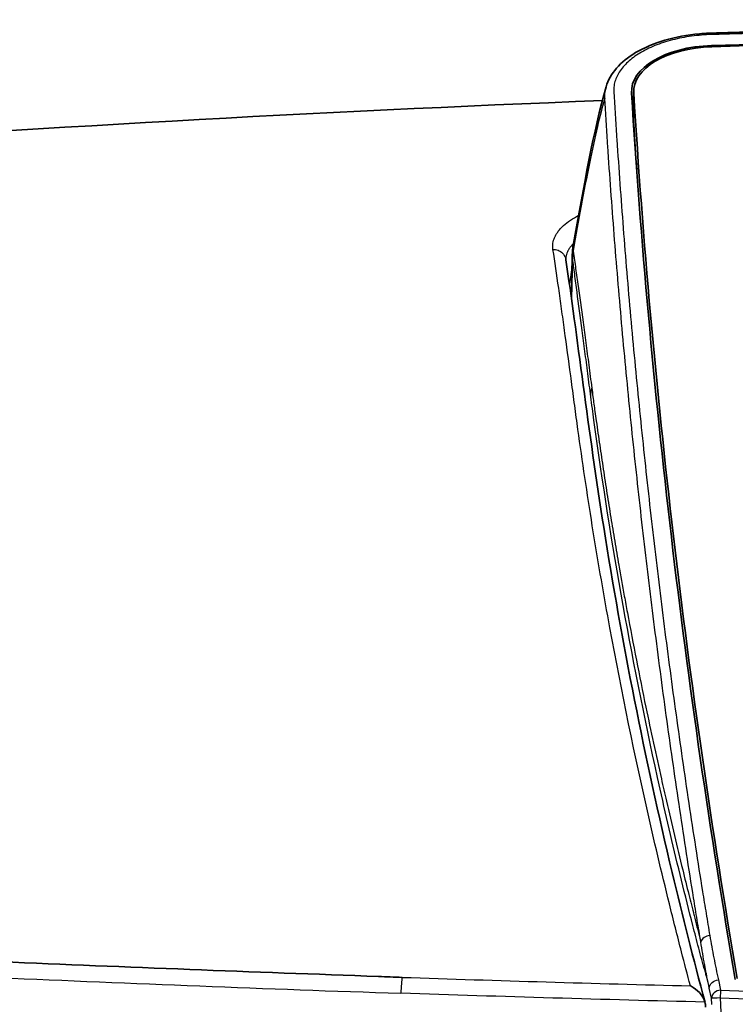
# Model space of a CAD drawing. Header units: millimetres. Extents: x 437 to 2596, y 423 to 1674.
# Tile 46 of 97: x 1131 to 1170, y 1605 to 1658. Entities that reach past the tile are written whole.
import ezdxf

# ---------------------------------------------------------------- set-up
doc = ezdxf.new("R2010")
doc.units = ezdxf.units.MM
doc.header["$LTSCALE"] = 5
doc.layers.add('0_CWD_4', color=7, linetype='Continuous', lineweight=25)
doc.layers.add('0_CWD_Line_035', color=7, linetype='Continuous', lineweight=35)

msp = doc.modelspace()

# ---------------------------------------------------------------- linework, layer by layer
at = {"layer": '0_CWD_4'}
for p, q in [((1168.572, 1656.841), (1168.572, 1656.905)), ((1164.324, 1652.633), (1164.324, 1654.31)), ((1160.983, 1645.346), (1160.936, 1643.089)), ((1160.963, 1644.931), (1160.823, 1643.884)), ((1168.276, 1606.156), (1168.448, 1605.498)), ((1168.944, 1605.942), (1169.066, 1605.387)), ((1168.569, 1604.943), (1168.448, 1605.498)), ((1168.587, 1604.601), (1168.569, 1604.943)), ((1169.041, 1604.968), (1169.3, 1599.884))]:
    msp.add_line(p, q, dxfattribs=at)
for centre, major_axis, ratio, start_param, end_param in [((1171.157, 1606.678), (-2.898, -0.778), 0.89154, 5.950756, 6.04457), ((1171.238, 1606.303), (-2.886, -0.755), 0.883218, 5.992855, 6.050644), ((1346.131, 1943.372), (841.74, 61.037), 0.396475, 4.423749, 4.450566), ((1169.066, 1604.968), (-0.488, -0.107), 0.832709, 4.531104, 6.084484), ((1169.066, 1604.968), (-0.016, -0.5), 0.048918, 3.718326, 4.713895), ((1208.806, 2031.173), (798.925, -5.848), 0.533844, 4.666535, 4.7261), ((1169.066, 1604.968), (-0.499, -0.025), 0.002484, 4.761287, 6.173659), ((1211.147, 2030.827), (799.494, -4.098), 0.533582, 4.662434, 4.721992)]:
    msp.add_ellipse(centre, major_axis=major_axis, ratio=ratio, start_param=start_param, end_param=end_param, dxfattribs=at)
for points, knots in [([(1216.638, 1658.234), (1213.947, 1658.232), (1208.283, 1658.217), (1199.646, 1658.146), (1190.725, 1658.024), (1181.807, 1657.853), (1175.12, 1657.689), (1171.036, 1657.575), (1169.736, 1657.537), (1169.086, 1657.518), (1168.761, 1657.508), (1168.576, 1657.503), (1168.484, 1657.5), (1168.438, 1657.498)], [0, 0, 0, 0, 0.1673668, 0.3523964, 0.537426, 0.7224556, 0.9074852, 0.9537426, 0.9768713, 0.9884356, 0.9942178, 0.9971089, 0.9999675, 0.9999675, 0.9999675, 0.9999675]), ([(1168.438, 1657.498), (1168.068, 1657.483), (1167.704, 1657.449), (1167.346, 1657.394), (1167.167, 1657.367), (1166.989, 1657.335), (1166.816, 1657.299), (1166.642, 1657.263), (1166.473, 1657.222), (1166.308, 1657.176), (1165.978, 1657.085), (1165.664, 1656.977), (1165.372, 1656.853), (1165.081, 1656.728), (1164.811, 1656.588), (1164.57, 1656.435), (1164.45, 1656.358), (1164.337, 1656.279), (1164.231, 1656.196), (1164.125, 1656.113), (1164.025, 1656.026), (1163.935, 1655.938), (1163.754, 1655.761), (1163.608, 1655.577), (1163.496, 1655.385), (1163.385, 1655.192), (1163.307, 1654.992), (1163.268, 1654.791), (1163.249, 1654.691), (1163.239, 1654.591), (1163.239, 1654.491), (1163.238, 1654.466), (1163.239, 1654.441), (1163.24, 1654.415), (1163.24, 1654.403), (1163.241, 1654.39), (1163.242, 1654.378), (1163.242, 1654.365), (1163.243, 1654.353), (1163.244, 1654.34), (1163.245, 1654.315), (1163.247, 1654.29), (1163.249, 1654.264), (1163.25, 1654.239), (1163.252, 1654.214), (1163.253, 1654.189), (1163.277, 1653.786), (1163.302, 1653.384), (1163.328, 1652.981), (1163.353, 1652.579), (1163.379, 1652.176), (1163.406, 1651.773), (1163.459, 1650.968), (1163.514, 1650.163), (1163.572, 1649.358), (1163.629, 1648.553), (1163.689, 1647.748), (1163.752, 1646.943), (1163.877, 1645.333), (1164.012, 1643.724), (1164.156, 1642.115), (1164.3, 1640.505), (1164.453, 1638.896), (1164.615, 1637.287), (1164.696, 1636.483), (1164.779, 1635.679), (1164.864, 1634.874), (1164.949, 1634.07), (1165.036, 1633.266), (1165.126, 1632.462), (1165.305, 1630.853), (1165.492, 1629.245), (1165.689, 1627.638), (1165.885, 1626.03), (1166.091, 1624.423), (1166.305, 1622.816), (1166.519, 1621.209), (1166.742, 1619.602), (1166.973, 1617.996), (1167.205, 1616.389), (1167.446, 1614.783), (1167.696, 1613.178), (1167.821, 1612.375), (1167.948, 1611.572), (1168.078, 1610.77), (1168.142, 1610.369), (1168.208, 1609.967), (1168.274, 1609.566), (1168.34, 1609.165), (1168.406, 1608.764), (1168.473, 1608.363)], [0, 0, 0, 0, 0.011905, 0.011905, 0.011905, 0.017857, 0.017857, 0.017857, 0.02381, 0.02381, 0.02381, 0.035714, 0.035714, 0.035714, 0.047619, 0.047619, 0.047619, 0.053571, 0.053571, 0.053571, 0.059524, 0.059524, 0.059524, 0.071429, 0.071429, 0.071429, 0.083333, 0.083333, 0.083333, 0.089286, 0.089286, 0.089286, 0.090774, 0.090774, 0.090774, 0.091518, 0.091518, 0.091518, 0.092262, 0.092262, 0.092262, 0.09375, 0.09375, 0.09375, 0.095238, 0.095238, 0.095238, 0.119048, 0.119048, 0.119048, 0.142857, 0.142857, 0.142857, 0.190476, 0.190476, 0.190476, 0.238095, 0.238095, 0.238095, 0.333333, 0.333333, 0.333333, 0.428571, 0.428571, 0.428571, 0.47619, 0.47619, 0.47619, 0.52381, 0.52381, 0.52381, 0.619048, 0.619048, 0.619048, 0.714286, 0.714286, 0.714286, 0.809524, 0.809524, 0.809524, 0.904762, 0.904762, 0.904762, 0.952381, 0.952381, 0.952381, 0.97619, 0.97619, 0.97619, 1, 1, 1, 1]), ([(1168.438, 1657.498), (1168.432, 1657.543), (1168.423, 1657.573), (1168.419, 1657.577), (1168.418, 1657.578), (1168.418, 1657.578), (1168.417, 1657.578)], [0.0002239, 0.0002239, 0.0002239, 0.0002239, 0.5005875, 0.5005875, 0.5005875, 0.5474208, 0.5474208, 0.5474208, 0.5474208]), ([(1162.749, 1654.023), (1162.748, 1654.036), (1162.748, 1654.049), (1162.747, 1654.062), (1162.746, 1654.091), (1162.746, 1654.119), (1162.747, 1654.147), (1162.748, 1654.261), (1162.76, 1654.376), (1162.783, 1654.49), (1162.794, 1654.546), (1162.807, 1654.602), (1162.823, 1654.658)], [0, 0, 0, 0, 0.0072981, 0.0072981, 0.0072981, 0.0235719, 0.0235719, 0.0235719, 0.0886671, 0.0886671, 0.0886671, 0.1206181, 0.1206181, 0.1206181, 0.1206181]), ([(1162.749, 1654.023), (1162.609, 1653.541), (1162.477, 1653.034), (1162.348, 1652.497), (1162.197, 1651.863), (1162.051, 1651.188), (1161.906, 1650.468), (1161.761, 1649.747), (1161.616, 1648.982), (1161.464, 1648.158), (1161.322, 1647.391), (1161.174, 1646.574), (1161.021, 1645.726)], [0, 0, 0, 0, 0.2241018, 0.2241018, 0.2241018, 0.4887159, 0.4887159, 0.4887159, 0.7533301, 0.7533301, 0.7533301, 0.9999351, 0.9999351, 0.9999351, 0.9999351]), ([(1167.987, 1608.01), (1167.92, 1608.409), (1167.786, 1609.211), (1167.525, 1610.818), (1167.08, 1613.63), (1166.478, 1617.648), (1165.809, 1622.469), (1165.193, 1627.291), (1164.723, 1631.312), (1164.374, 1634.529), (1164.042, 1637.746), (1163.659, 1641.769), (1163.321, 1645.793), (1163.079, 1649.009), (1162.94, 1651.019), (1162.835, 1652.625), (1162.783, 1653.456), (1162.756, 1653.907), (1162.752, 1653.97), (1162.75, 1654.008), (1162.749, 1654.023), (1162.749, 1654.024)], [0.0000112, 0.0000112, 0.0000112, 0.0000112, 0.0262058, 0.0524116, 0.1048233, 0.2096465, 0.3144698, 0.419293, 0.5241163, 0.5765279, 0.6289395, 0.7337628, 0.838586, 0.8909977, 0.9434093, 0.9696151, 0.9958209, 0.9974588, 0.9990966, 0.9999156, 0.9999984, 0.9999984, 0.9999984, 0.9999984]), ([(1159.924, 1645.785), (1159.907, 1645.9), (1159.906, 1646.069), (1159.953, 1646.29), (1160.013, 1646.454), (1160.097, 1646.615), (1160.24, 1646.827), (1160.483, 1647.089), (1160.86, 1647.381), (1161.162, 1647.562), (1161.321, 1647.646)], [0, 0, 0, 0, 0.1428571, 0.2142857, 0.2857143, 0.3571429, 0.4285714, 0.5714286, 0.7142857, 0.8477433, 0.8477433, 0.8477433, 0.8477433]), ([(1161.046, 1646.115), (1160.988, 1646.058), (1160.937, 1646.001), (1160.891, 1645.943), (1160.872, 1645.92), (1160.855, 1645.897), (1160.838, 1645.873), (1160.822, 1645.85), (1160.806, 1645.826), (1160.791, 1645.802), (1160.777, 1645.779), (1160.763, 1645.755), (1160.75, 1645.731), (1160.743, 1645.719), (1160.737, 1645.707), (1160.731, 1645.695), (1160.725, 1645.684), (1160.72, 1645.672), (1160.714, 1645.66), (1160.714, 1645.659), (1160.713, 1645.658), (1160.713, 1645.656), (1160.712, 1645.655), (1160.711, 1645.654), (1160.711, 1645.652)], [0.1547329, 0.1547329, 0.1547329, 0.1547329, 0.4772015, 0.4772015, 0.4772015, 0.6044252, 0.6044252, 0.6044252, 0.7316489, 0.7316489, 0.7316489, 0.8588725, 0.8588725, 0.8588725, 0.9224843, 0.9224843, 0.9224843, 0.9860962, 0.9860962, 0.9860962, 0.9930481, 0.9930481, 0.9930481, 1, 1, 1, 1]), ([(1159.924, 1645.785), (1160.011, 1645.788), (1160.106, 1645.772), (1160.198, 1645.739), (1160.29, 1645.705), (1160.38, 1645.652), (1160.451, 1645.581), (1160.522, 1645.509), (1160.571, 1645.421), (1160.6, 1645.332), (1160.611, 1645.298), (1160.62, 1645.264), (1160.625, 1645.231)], [0, 0, 0, 0, 0.2500507, 0.2500507, 0.2500507, 0.5001014, 0.5001014, 0.5001014, 0.7501521, 0.7501521, 0.7501521, 0.8445121, 0.8445121, 0.8445121, 0.8445121]), ([(1167.419, 1605.623), (1167.255, 1606.241), (1167.093, 1606.859), (1166.933, 1607.477), (1166.708, 1608.348), (1166.487, 1609.219), (1166.272, 1610.091), (1165.841, 1611.834), (1165.429, 1613.578), (1165.036, 1615.323), (1164.25, 1618.812), (1163.541, 1622.305), (1162.908, 1625.801), (1162.592, 1627.549), (1162.295, 1629.297), (1162.017, 1631.047), (1161.878, 1631.922), (1161.744, 1632.797), (1161.614, 1633.671), (1161.485, 1634.546), (1161.36, 1635.421), (1161.24, 1636.297), (1161.18, 1636.736), (1161.121, 1637.174), (1161.063, 1637.609), (1161.005, 1638.043), (1160.947, 1638.473), (1160.89, 1638.898), (1160.776, 1639.746), (1160.664, 1640.573), (1160.555, 1641.37), (1160.501, 1641.768), (1160.446, 1642.159), (1160.393, 1642.542), (1160.339, 1642.925), (1160.286, 1643.302), (1160.234, 1643.67), (1160.129, 1644.407), (1160.026, 1645.113), (1159.924, 1645.785)], [0, 0, 0, 0, 0.045152, 0.045152, 0.045152, 0.108809, 0.108809, 0.108809, 0.236122, 0.236122, 0.236122, 0.490748, 0.490748, 0.490748, 0.618061, 0.618061, 0.618061, 0.681717, 0.681717, 0.681717, 0.745374, 0.745374, 0.745374, 0.777202, 0.777202, 0.777202, 0.80903, 0.80903, 0.80903, 0.872687, 0.872687, 0.872687, 0.904515, 0.904515, 0.904515, 0.936343, 0.936343, 0.936343, 1, 1, 1, 1]), ([(1160.711, 1645.652), (1160.69, 1645.607), (1160.655, 1645.513), (1160.634, 1645.417), (1160.627, 1645.366), (1160.627, 1645.364)], [0, 0, 0, 0, 0.2396125, 0.493075, 0.5022691, 0.5022691, 0.5022691, 0.5022691]), ([(1161.987, 1637.751), (1161.931, 1638.176), (1161.823, 1639.03), (1161.666, 1640.232), (1161.465, 1641.747), (1161.278, 1643.147), (1161.127, 1644.279), (1161.054, 1644.823), (1161.018, 1645.089), (1161.001, 1645.215), (1160.993, 1645.278), (1160.989, 1645.305), (1160.987, 1645.32), (1160.986, 1645.327), (1160.985, 1645.336), (1160.984, 1645.343), (1160.983, 1645.346)], [0, 0, 0, 0, 0.142857, 0.285714, 0.428571, 0.714286, 0.857143, 0.928571, 0.964286, 0.982143, 0.988281, 0.99442, 0.994978, 0.995536, 0.997768, 1, 1, 1, 1]), ([(1161.016, 1645.777), (1161.017, 1645.77), (1161.018, 1645.763), (1161.018, 1645.756), (1161.019, 1645.748), (1161.02, 1645.741), (1161.02, 1645.733), (1161.021, 1645.731), (1161.021, 1645.729), (1161.021, 1645.727), (1161.021, 1645.727), (1161.021, 1645.727), (1161.021, 1645.727)], [0, 0, 0, 0, 0.4363966, 0.4363966, 0.4363966, 0.8727931, 0.8727931, 0.8727931, 0.9818922, 0.9818922, 0.9818922, 0.9829999, 0.9829999, 0.9829999, 0.9829999]), ([(1161.021, 1645.727), (1161.021, 1645.726), (1161.023, 1645.713), (1161.027, 1645.686), (1161.036, 1645.624), (1161.053, 1645.5), (1161.089, 1645.239), (1161.164, 1644.704), (1161.319, 1643.589), (1161.51, 1642.205), (1161.715, 1640.7), (1161.874, 1639.501), (1161.984, 1638.646), (1162.04, 1638.223)], [0.000082, 0.000082, 0.000082, 0.000082, 0.0004678, 0.0066378, 0.0128077, 0.0307567, 0.0666546, 0.1384504, 0.282042, 0.5692252, 0.7128168, 0.8564084, 1, 1, 1, 1]), ([(1162.039, 1638.222), (1162.06, 1638.065), (1162.081, 1637.909), (1162.102, 1637.753), (1162.137, 1637.487), (1162.173, 1637.221), (1162.21, 1636.955), (1162.234, 1636.78), (1162.259, 1636.604), (1162.283, 1636.429), (1162.345, 1635.989), (1162.407, 1635.549), (1162.471, 1635.11), (1162.535, 1634.671), (1162.6, 1634.232), (1162.666, 1633.794), (1162.732, 1633.356), (1162.8, 1632.919), (1162.868, 1632.482), (1162.936, 1632.045), (1163.006, 1631.609), (1163.077, 1631.173), (1163.147, 1630.738), (1163.219, 1630.303), (1163.292, 1629.869), (1163.365, 1629.435), (1163.439, 1629.001), (1163.514, 1628.567), (1163.612, 1628.006), (1163.711, 1627.445), (1163.813, 1626.884), (1163.868, 1626.581), (1163.923, 1626.277), (1163.979, 1625.974), (1164.138, 1625.112), (1164.302, 1624.25), (1164.471, 1623.39), (1164.639, 1622.532), (1164.812, 1621.674), (1164.989, 1620.818), (1165.26, 1619.514), (1165.541, 1618.214), (1165.833, 1616.913), (1165.923, 1616.509), (1166.015, 1616.105), (1166.107, 1615.701), (1166.394, 1614.448), (1166.691, 1613.2), (1166.997, 1611.949), (1167.107, 1611.498), (1167.218, 1611.047), (1167.331, 1610.597), (1167.424, 1610.224), (1167.518, 1609.852), (1167.612, 1609.478), (1167.613, 1609.474), (1167.614, 1609.469), (1167.616, 1609.465), (1167.72, 1609.05), (1167.826, 1608.635), (1167.933, 1608.22), (1167.951, 1608.15), (1167.969, 1608.08), (1167.987, 1608.009)], [0.0000171, 0.0000171, 0.0000171, 0.0000171, 0.0153346, 0.0153346, 0.0153346, 0.0413749, 0.0413749, 0.0413749, 0.0585703, 0.0585703, 0.0585703, 0.1017443, 0.1017443, 0.1017443, 0.1448608, 0.1448608, 0.1448608, 0.1879221, 0.1879221, 0.1879221, 0.2309301, 0.2309301, 0.2309301, 0.2738868, 0.2738868, 0.2738868, 0.3167943, 0.3167943, 0.3167943, 0.3723742, 0.3723742, 0.3723742, 0.4024692, 0.4024692, 0.4024692, 0.487974, 0.487974, 0.487974, 0.573335, 0.573335, 0.573335, 0.7033735, 0.7033735, 0.7033735, 0.743733, 0.743733, 0.743733, 0.8688731, 0.8688731, 0.8688731, 0.913911, 0.913911, 0.913911, 0.9511717, 0.9511717, 0.9511717, 0.9516229, 0.9516229, 0.9516229, 0.9929979, 0.9929979, 0.9929979, 1, 1, 1, 1]), ([(1168.177, 1606.532), (1168.17, 1606.558), (1168.164, 1606.583), (1168.157, 1606.609), (1168.15, 1606.634), (1168.143, 1606.66), (1168.136, 1606.685), (1168.129, 1606.711), (1168.122, 1606.736), (1168.116, 1606.762), (1168.088, 1606.864), (1168.061, 1606.966), (1168.034, 1607.068), (1167.979, 1607.272), (1167.925, 1607.477), (1167.871, 1607.682), (1167.763, 1608.092), (1167.656, 1608.502), (1167.551, 1608.914), (1167.339, 1609.736), (1167.132, 1610.561), (1166.929, 1611.387), (1166.524, 1613.039), (1166.136, 1614.695), (1165.765, 1616.356), (1165.024, 1619.676), (1164.353, 1623.011), (1163.752, 1626.363), (1163.15, 1629.715), (1162.619, 1633.084), (1162.157, 1636.477), (1162.099, 1636.902), (1162.042, 1637.326), (1161.987, 1637.751)], [0, 0, 0, 0, 0.002506, 0.002506, 0.002506, 0.005013, 0.005013, 0.005013, 0.007519, 0.007519, 0.007519, 0.017544, 0.017544, 0.017544, 0.037594, 0.037594, 0.037594, 0.077694, 0.077694, 0.077694, 0.157895, 0.157895, 0.157895, 0.318296, 0.318296, 0.318296, 0.639098, 0.639098, 0.639098, 0.9599, 0.9599, 0.9599, 1, 1, 1, 1]), ([(1168.473, 1608.363), (1168.361, 1608.357), (1168.136, 1608.279), (1168.011, 1608.103), (1167.987, 1608.009)], [0, 0, 0, 0, 0.5000258, 0.9997861, 0.9997861, 0.9997861, 0.9997861]), ([(1168.473, 1608.363), (1168.507, 1608.161), (1168.578, 1607.757), (1168.691, 1607.151), (1168.815, 1606.547), (1168.9, 1606.144), (1168.944, 1605.942)], [0, 0, 0, 0, 0.25, 0.5, 0.75, 1, 1, 1, 1]), ([(1168.191, 1606.785), (1168.155, 1606.983), (1168.084, 1607.391), (1168.019, 1607.799), (1167.987, 1608.009)], [0, 0, 0, 0, 0.484986, 1, 1, 1, 1]), ([(1168.281, 1606.312), (1168.253, 1606.457), (1168.222, 1606.614), (1168.194, 1606.773), (1168.191, 1606.785)], [0.0000095, 0.0000095, 0.0000095, 0.0000095, 0.9227268, 1, 1, 1, 1]), ([(1168.177, 1606.532), (1168.184, 1606.506), (1168.191, 1606.481), (1168.198, 1606.455), (1168.204, 1606.431), (1168.211, 1606.406), (1168.217, 1606.381), (1168.237, 1606.307), (1168.256, 1606.231), (1168.276, 1606.156)], [0, 0, 0, 0, 0.210208, 0.210208, 0.210208, 0.407656, 0.407656, 0.407656, 1, 1, 1, 1]), ([(1168.448, 1605.498), (1168.404, 1605.706), (1168.361, 1605.914), (1168.319, 1606.122), (1168.307, 1606.185), (1168.294, 1606.249), (1168.282, 1606.312)], [0, 0, 0, 0, 0.7670034, 0.7670034, 0.7670034, 1, 1, 1, 1]), ([(1151.694, 1606.086), (1151.681, 1606.01), (1151.667, 1605.884), (1151.656, 1605.728), (1151.644, 1605.573), (1151.634, 1605.39), (1151.628, 1605.218)], [0, 0, 0, 0, 0.5, 0.5, 0.5, 1, 1, 1, 1]), ([(1168.448, 1605.498), (1168.45, 1605.607), (1168.505, 1605.718), (1168.596, 1605.8), (1168.688, 1605.881), (1168.816, 1605.934), (1168.944, 1605.942)], [0, 0, 0, 0, 0.499992, 0.499992, 0.499992, 1, 1, 1, 1])]:
    msp.add_open_spline(points, degree=3, knots=knots, dxfattribs=at)
for points in [[(1161.026, 1646.007), (1161.013, 1645.931), (1161.009, 1645.854), (1161.016, 1645.777)], [(1160.983, 1645.346), (1160.977, 1645.396), (1160.974, 1645.444), (1160.975, 1645.492)], [(1161.016, 1645.775), (1160.994, 1645.633), (1160.983, 1645.49), (1160.983, 1645.346)], [(1160.155, 1644.216), (1160.155, 1644.216), (1160.155, 1644.216), (1160.155, 1644.216)], [(1161.987, 1637.751), (1161.989, 1637.908), (1162.006, 1638.065), (1162.039, 1638.22)], [(1164.199, 1636.23), (1164.199, 1636.23), (1164.199, 1636.23), (1164.199, 1636.23)], [(1151.694, 1606.086), (1156.932, 1605.912), (1162.174, 1605.756), (1167.419, 1605.623)], [(1168.211, 1604.734), (1162.68, 1604.872), (1157.153, 1605.033), (1151.628, 1605.218)]]:
    msp.add_open_spline(points, degree=3, dxfattribs=at)
at = {"layer": '0_CWD_Line_035'}
for p, q in [((1164.322, 1654.394), (1164.322, 1652.716)), ((1160.926, 1643.156), (1160.975, 1645.47)), ((1166.265, 1614.165), (1166.265, 1614.165))]:
    msp.add_line(p, q, dxfattribs=at)
for centre, major_axis, start_param, end_param in [((1216.638, 1174.117), (887.738, 0), 1.516626, 1.624967), ((1216.638, 1174.117), (-887.62, 0), 4.658218, 4.76656), ((1168.822, 1654.394), (-4.617, 0), 4.76656, 6.317177), ((1168.822, 1654.394), (-4.5, 0), 4.76656, 6.317177), ((2661.959, 1682.047), (-1498.617, 0), 0.033991, 0.093339), ((2661.959, 1682.047), (-1498.5, 0), 0.033991, 0.093278), ((1168.822, 1652.716), (-4.6, 0), 6.074287, 6.120376), ((1168.822, 1652.716), (-4.5, 0), 0, 0.033991), ((2661.959, 1680.369), (-1498.5, 0), 0.033991, 0.037121)]:
    msp.add_ellipse(centre, major_axis=major_axis, ratio=0.544639, start_param=start_param, end_param=end_param, dxfattribs=at)
for points, knots in [([(1168.417, 1657.578), (1168.976, 1657.6), (1169.535, 1657.612), (1171.771, 1657.677), (1173.448, 1657.723), (1180.157, 1657.896), (1185.191, 1658.004), (1199.027, 1658.235), (1207.833, 1658.308), (1216.638, 1658.315)], [0, 0, 0, 0, 0.167935, 0.167935, 0.671681, 0.671681, 2.182969, 2.182969, 4.824406, 4.824406, 4.824406, 4.824406]), ([(1162.824, 1654.66), (1162.926, 1655.013), (1163.122, 1655.359), (1163.665, 1655.985), (1164.02, 1656.271), (1164.891, 1656.791), (1165.431, 1657.02), (1166.602, 1657.367), (1167.249, 1657.487), (1167.989, 1657.553), (1168.074, 1657.559), (1168.245, 1657.57), (1168.331, 1657.575), (1168.417, 1657.578)], [0, 0, 0, 0, 0.1710177, 0.1710177, 0.3478531, 0.3478531, 0.5450509, 0.5450509, 0.7441766, 0.7441766, 0.7699678, 0.7699678, 0.7958059, 0.7958059, 0.7958059, 0.7958059]), ([(1160.627, 1645.22), (1161.222, 1641.246), (1161.866, 1635.835), (1163.686, 1624.346), (1164.931, 1618.065), (1166.986, 1609.435), (1167.585, 1607.078), (1168.216, 1604.718)], [0, 0, 0, 0, 3.505471, 3.505471, 7.744279, 7.744279, 9.340852, 9.340852, 9.340852, 9.340852]), ([(1129.834, 1606.941), (1136.676, 1606.637), (1143.554, 1606.386), (1150.414, 1606.132), (1150.841, 1606.116), (1151.267, 1606.1), (1151.694, 1606.086)], [0, 0, 0, 0, 0.941428, 0.941428, 0.941428, 1, 1, 1, 1]), ([(1167.42, 1605.623), (1167.432, 1605.616), (1167.445, 1605.609), (1167.608, 1605.517), (1167.773, 1605.396), (1167.979, 1605.178), (1168.044, 1605.094), (1168.149, 1604.91), (1168.186, 1604.821), (1168.211, 1604.734)], [-0.0059986, -0.0059986, -0.0059986, -0.0059986, 0, 0, 0.0693985, 0.0693985, 0.1055613, 0.1055613, 0.1384641, 0.1384641, 0.1384641, 0.1384641]), ([(1168.247, 1604.461), (1168.249, 1604.507), (1168.246, 1604.553), (1168.233, 1604.644), (1168.224, 1604.69), (1168.211, 1604.734)], [-0.02767208, -0.02767208, -0.02767208, -0.02767208, -0.01398431, -0.01398431, -0.00013914, -0.00013914, -0.00013914, -0.00013914])]:
    msp.add_open_spline(points, degree=3, knots=knots, dxfattribs=at)
for points in [[(1168.417, 1657.578), (1168.417, 1657.578), (1168.417, 1657.578), (1168.417, 1657.578)], [(1161.026, 1646.007), (1161.618, 1649.291), (1162.124, 1652.228), (1162.823, 1654.658)], [(1162.823, 1654.658), (1162.824, 1654.658), (1162.824, 1654.659), (1162.824, 1654.66)], [(1115.75, 1651.273), (1131.347, 1652.414), (1146.976, 1653.293), (1162.617, 1653.906)], [(1160.975, 1645.496), (1160.979, 1645.668), (1160.996, 1645.84), (1161.027, 1646.009)], [(1160.626, 1645.362), (1160.62, 1645.318), (1160.621, 1645.278), (1160.628, 1645.231)], [(1160.627, 1645.364), (1160.627, 1645.363), (1160.626, 1645.363), (1160.626, 1645.362)], [(1160.975, 1645.492), (1160.975, 1645.493), (1160.975, 1645.495), (1160.975, 1645.496)], [(1160.625, 1645.231), (1160.626, 1645.227), (1160.626, 1645.224), (1160.627, 1645.22)], [(1161.306, 1642.941), (1161.306, 1642.941), (1161.306, 1642.941), (1161.306, 1642.941)], [(1160.426, 1642.305), (1160.426, 1642.305), (1160.426, 1642.305), (1160.426, 1642.305)], [(1162.023, 1637.474), (1162.023, 1637.474), (1162.023, 1637.474), (1162.023, 1637.474)], [(1164.254, 1635.695), (1164.254, 1635.695), (1164.254, 1635.695), (1164.254, 1635.695)], [(1167.117, 1606.769), (1167.116, 1606.769), (1167.116, 1606.769), (1167.115, 1606.769)], [(1168.475, 1605.374), (1168.475, 1605.374), (1168.475, 1605.374), (1168.475, 1605.374)]]:
    msp.add_open_spline(points, degree=3, dxfattribs=at)

doc.saveas('drawing.dxf')
